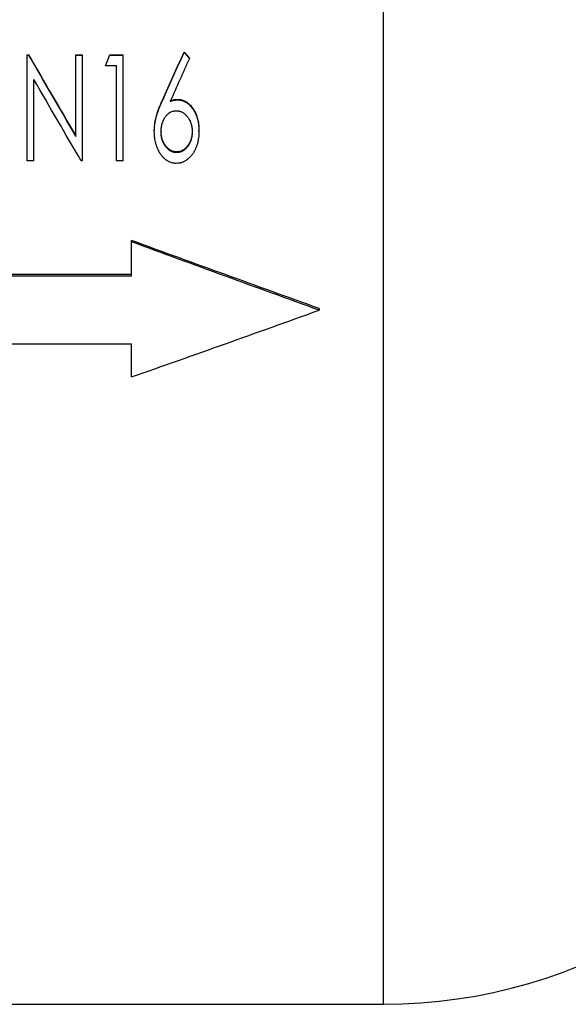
# Model space of a CAD drawing. Header units: millimetres. Extents: x -162 to 275, y -84 to 173.
# Tile 5 of 17: x 9 to 56, y -84 to 0. Entities that reach past the tile are written whole.
import ezdxf

# ---------------------------------------------------------------- set-up
doc = ezdxf.new("R2010")
doc.units = ezdxf.units.MM

msp = doc.modelspace()

# ---------------------------------------------------------------- linework, layer by layer
at = {"color": 1, "linetype": 'Continuous', "lineweight": 25}
msp.add_line((40.5, -84), (40.5, 84), dxfattribs=at)
at = {"color": 7, "linetype": 'Continuous', "lineweight": 25}
for p, q in [((10.096, -12.03), (10.096, -2.999)), ((10.096, -2.999), (10.217, -2.999)), ((10.096, -3.017), (10.217, -3.017)), ((10.217, -3.017), (10.217, -2.999)), ((14.25, -9.977), (14.25, -2.999)), ((14.25, -2.999), (14.827, -2.999)), ((14.25, -3.017), (14.827, -3.017)), ((14.827, -12.03), (14.827, -2.999)), ((17.14, -3.017), (17.14, -2.999)), ((17.14, -2.999), (18.288, -2.999)), ((17.14, -3.017), (18.288, -3.017)), ((18.288, -12.03), (18.288, -2.999)), ((23.481, -2.785), (23.481, -2.769)), ((23.933, -3.32), (23.933, -3.3)), ((16.788, -3.945), (16.788, -3.922)), ((17.712, -3.945), (16.788, -3.945)), ((17.712, -12.03), (17.712, -3.945)), ((10.673, -12.03), (10.673, -5.104)), ((21.635, -6.909), (21.635, -6.869)), ((22.942, -6.841), (22.942, -6.8)), ((20.942, -9.527), (20.942, -9.47)), ((21.519, -9.502), (21.519, -9.559)), ((24.173, -9.502), (24.173, -9.559)), ((24.75, -9.51), (24.75, -9.454)), ((22.846, -11.274), (22.846, -11.341)), ((10.673, -12.03), (10.096, -12.03)), ((14.827, -12.03), (14.695, -12.03)), ((18.288, -12.03), (17.712, -12.03)), ((19, -21.879), (19, -18.838)), ((19, -21.749), (-35, -21.749)), ((19, -21.879), (-35, -21.879)), ((35, -24.633), (35, -24.779)), ((-35, -27.648), (19, -27.648)), ((19, -30.481), (19, -27.648)), ((-40.5, -84), (40.5, -84))]:
    msp.add_line(p, q, dxfattribs=at)
msp.add_arc((40.5, -40.125), 43.875, 270, 334.91262, dxfattribs=at)
for points in [[(10.217, -2.999), (11.561, -5.312), (12.906, -7.62), (14.25, -9.918)], [(10.217, -3.017), (11.561, -5.343), (12.906, -7.666), (14.25, -9.977)], [(16.788, -3.922), (16.906, -3.614), (17.023, -3.307), (17.14, -2.999)], [(16.788, -3.945), (16.906, -3.636), (17.023, -3.327), (17.14, -3.017)], [(21.635, -6.869), (22.25, -5.504), (22.865, -4.137), (23.481, -2.769)], [(21.635, -6.909), (22.25, -5.537), (22.865, -4.162), (23.481, -2.785)], [(23.933, -3.32), (23.391, -4.532), (22.848, -5.744), (22.305, -6.953)], [(23.481, -2.769), (23.632, -2.946), (23.782, -3.123), (23.933, -3.3)], [(23.481, -2.785), (23.632, -2.963), (23.782, -3.142), (23.933, -3.32)], [(14.695, -12.03), (13.355, -9.733), (12.014, -7.421), (10.673, -5.104)], [(35, -24.633), (29.667, -22.72), (24.333, -20.787), (19, -18.838)], [(35, -24.779), (29.667, -22.856), (24.333, -20.911), (19, -18.951)], [(19, -30.481), (24.333, -28.605), (29.667, -26.703), (35, -24.779)]]:
    msp.add_open_spline(points, degree=3, dxfattribs=at)
for points, knots in [([(20.942, -9.47), (20.943, -9.414), (20.945, -9.301), (20.958, -9.075), (21.007, -8.683), (21.131, -8.13), (21.323, -7.597), (21.495, -7.178), (21.588, -6.972), (21.635, -6.869)], [0, 0, 0, 0, 0.062518, 0.125031, 0.250043, 0.499946, 0.749933, 0.874964, 1, 1, 1, 1]), ([(20.942, -9.527), (20.943, -9.489), (20.944, -9.456), (20.945, -9.413), (20.945, -9.4), (20.945, -9.382), (20.946, -9.377), (20.946, -9.369), (20.946, -9.366), (20.946, -9.362), (20.946, -9.361), (20.946, -9.359), (20.946, -9.358), (20.947, -9.326), (20.949, -9.297), (20.952, -9.24), (20.954, -9.212), (20.96, -9.135), (20.965, -9.081), (20.976, -8.996), (20.979, -8.967), (20.985, -8.923), (20.988, -8.908), (20.991, -8.886), (20.992, -8.878), (20.994, -8.863), (20.995, -8.855), (21.013, -8.74), (21.034, -8.631), (21.071, -8.464), (21.084, -8.409), (21.105, -8.324), (21.113, -8.296), (21.124, -8.254), (21.128, -8.239), (21.134, -8.218), (21.136, -8.211), (21.139, -8.2), (21.14, -8.197), (21.142, -8.19), (21.144, -8.185), (21.171, -8.091), (21.202, -7.992), (21.258, -7.831), (21.278, -7.775), (21.31, -7.688), (21.321, -7.659), (21.338, -7.614), (21.344, -7.599), (21.352, -7.576), (21.355, -7.568), (21.36, -7.557), (21.361, -7.553), (21.364, -7.545), (21.366, -7.541), (21.388, -7.485), (21.409, -7.432), (21.441, -7.353), (21.452, -7.326), (21.469, -7.287), (21.474, -7.274), (21.483, -7.254), (21.485, -7.248), (21.49, -7.238), (21.491, -7.235), (21.493, -7.23), (21.494, -7.228), (21.495, -7.225), (21.496, -7.223), (21.527, -7.152), (21.573, -7.048), (21.635, -6.909)], [0, 0, 0, 0, 0.03125, 0.03125, 0.046875, 0.046875, 0.054688, 0.054688, 0.058594, 0.058594, 0.060547, 0.060547, 0.0625, 0.0625, 0.09375, 0.09375, 0.125, 0.125, 0.1875, 0.1875, 0.21875, 0.21875, 0.234375, 0.234375, 0.242188, 0.242188, 0.25, 0.25, 0.375, 0.375, 0.4375, 0.4375, 0.46875, 0.46875, 0.484375, 0.484375, 0.492188, 0.492188, 0.496094, 0.496094, 0.5, 0.5, 0.625, 0.625, 0.6875, 0.6875, 0.71875, 0.71875, 0.734375, 0.734375, 0.742188, 0.742188, 0.746094, 0.746094, 0.75, 0.75, 0.8125, 0.8125, 0.84375, 0.84375, 0.859375, 0.859375, 0.867188, 0.867188, 0.871094, 0.871094, 0.873047, 0.873047, 0.875, 0.875, 1, 1, 1, 1]), ([(22.305, -6.912), (22.357, -6.896), (22.46, -6.864), (22.618, -6.827), (22.779, -6.805), (22.888, -6.802), (22.942, -6.8)], [0, 0, 0, 0, 0.25004, 0.500019, 0.749976, 1, 1, 1, 1]), ([(22.305, -6.953), (22.34, -6.942), (22.37, -6.933), (22.409, -6.921), (22.421, -6.918), (22.437, -6.913), (22.442, -6.912), (22.449, -6.909), (22.452, -6.909), (22.455, -6.908), (22.456, -6.908), (22.459, -6.907), (22.459, -6.907), (22.488, -6.899), (22.514, -6.892), (22.567, -6.88), (22.592, -6.875), (22.645, -6.865), (22.672, -6.861), (22.712, -6.856), (22.726, -6.854), (22.746, -6.852), (22.753, -6.851), (22.763, -6.85), (22.766, -6.85), (22.771, -6.849), (22.773, -6.849), (22.776, -6.849), (22.779, -6.849), (22.815, -6.846), (22.869, -6.843), (22.942, -6.841)], [0, 0, 0, 0, 0.125, 0.125, 0.1875, 0.1875, 0.21875, 0.21875, 0.234375, 0.234375, 0.242188, 0.242188, 0.25, 0.25, 0.375, 0.375, 0.5, 0.5, 0.625, 0.625, 0.6875, 0.6875, 0.71875, 0.71875, 0.734375, 0.734375, 0.742188, 0.742188, 0.75, 0.75, 1, 1, 1, 1]), ([(22.942, -6.8), (22.979, -6.802), (23.053, -6.805), (23.2, -6.82), (23.453, -6.883), (23.783, -7.064), (24.1, -7.379), (24.307, -7.686), (24.446, -7.947), (24.561, -8.219), (24.667, -8.574), (24.726, -8.939), (24.745, -9.233), (24.748, -9.38), (24.75, -9.454)], [0, 0, 0, 0, 0.03129, 0.062571, 0.125077, 0.249715, 0.374569, 0.499574, 0.562141, 0.624705, 0.749764, 0.874846, 0.93742, 1, 1, 1, 1]), ([(22.942, -6.841), (22.966, -6.842), (22.988, -6.843), (23.016, -6.844), (23.024, -6.845), (23.036, -6.845), (23.039, -6.845), (23.045, -6.846), (23.046, -6.846), (23.05, -6.846), (23.05, -6.846), (23.073, -6.848), (23.092, -6.849), (23.129, -6.853), (23.145, -6.856), (23.199, -6.864), (23.235, -6.871), (23.289, -6.885), (23.307, -6.89), (23.334, -6.898), (23.343, -6.9), (23.361, -6.906), (23.371, -6.909), (23.446, -6.935), (23.513, -6.964), (23.61, -7.016), (23.642, -7.035), (23.69, -7.066), (23.706, -7.077), (23.73, -7.093), (23.738, -7.099), (23.754, -7.11), (23.762, -7.117), (23.825, -7.164), (23.88, -7.211), (23.96, -7.288), (23.986, -7.315), (24.025, -7.357), (24.037, -7.372), (24.057, -7.394), (24.063, -7.401), (24.076, -7.416), (24.083, -7.425), (24.133, -7.486), (24.177, -7.544), (24.26, -7.667), (24.3, -7.73), (24.359, -7.833), (24.377, -7.866), (24.412, -7.932), (24.427, -7.964), (24.458, -8.028), (24.473, -8.061), (24.495, -8.112), (24.502, -8.13), (24.516, -8.165), (24.523, -8.184), (24.582, -8.339), (24.624, -8.481), (24.674, -8.7), (24.688, -8.774), (24.706, -8.883), (24.711, -8.92), (24.718, -8.975), (24.72, -8.993), (24.725, -9.03), (24.727, -9.049), (24.732, -9.101), (24.735, -9.137), (24.739, -9.193), (24.74, -9.212), (24.741, -9.24), (24.742, -9.249), (24.742, -9.264), (24.743, -9.269), (24.743, -9.276), (24.743, -9.278), (24.743, -9.283), (24.744, -9.287), (24.746, -9.337), (24.748, -9.412), (24.75, -9.51)], [0, 0, 0, 0, 0.015625, 0.015625, 0.023438, 0.023438, 0.027344, 0.027344, 0.029297, 0.029297, 0.03125, 0.03125, 0.046875, 0.046875, 0.0625, 0.0625, 0.09375, 0.09375, 0.109375, 0.109375, 0.117188, 0.117188, 0.125, 0.125, 0.1875, 0.1875, 0.21875, 0.21875, 0.234375, 0.234375, 0.242188, 0.242188, 0.25, 0.25, 0.3125, 0.3125, 0.34375, 0.34375, 0.359375, 0.359375, 0.367188, 0.367188, 0.375, 0.375, 0.4375, 0.4375, 0.5, 0.5, 0.53125, 0.53125, 0.5625, 0.5625, 0.59375, 0.59375, 0.609375, 0.609375, 0.625, 0.625, 0.75, 0.75, 0.8125, 0.8125, 0.84375, 0.84375, 0.859375, 0.859375, 0.875, 0.875, 0.90625, 0.90625, 0.921875, 0.921875, 0.929688, 0.929688, 0.933594, 0.933594, 0.935547, 0.935547, 0.9375, 0.9375, 1, 1, 1, 1]), ([(21.519, -9.559), (21.52, -9.491), (21.521, -9.44), (21.523, -9.404), (21.523, -9.4), (21.524, -9.393), (21.524, -9.39), (21.524, -9.381), (21.525, -9.375), (21.526, -9.356), (21.527, -9.344), (21.53, -9.305), (21.533, -9.279), (21.542, -9.2), (21.55, -9.148), (21.568, -9.047), (21.578, -8.998), (21.591, -8.945), (21.593, -8.938), (21.596, -8.924), (21.598, -8.918), (21.603, -8.898), (21.606, -8.885), (21.617, -8.847), (21.624, -8.822), (21.64, -8.774), (21.648, -8.751), (21.664, -8.706), (21.673, -8.684), (21.691, -8.639), (21.702, -8.616), (21.724, -8.568), (21.736, -8.542), (21.772, -8.47), (21.796, -8.426), (21.846, -8.345), (21.875, -8.303), (21.94, -8.214), (21.972, -8.173), (22.011, -8.13), (22.02, -8.12), (22.038, -8.101), (22.047, -8.092), (22.074, -8.066), (22.092, -8.048), (22.15, -7.998), (22.191, -7.966), (22.245, -7.93), (22.254, -7.923), (22.275, -7.91), (22.286, -7.904), (22.319, -7.885), (22.341, -7.874), (22.41, -7.842), (22.459, -7.823), (22.524, -7.804), (22.535, -7.801), (22.559, -7.795), (22.572, -7.792), (22.609, -7.784), (22.635, -7.78), (22.664, -7.776), (22.665, -7.776), (22.67, -7.776), (22.672, -7.775), (22.679, -7.775), (22.684, -7.774), (22.7, -7.773), (22.712, -7.772), (22.75, -7.769), (22.78, -7.767), (22.814, -7.766)], [0, 0, 0, 0, 0.0625, 0.0625, 0.066406, 0.066406, 0.070312, 0.070312, 0.078125, 0.078125, 0.09375, 0.09375, 0.125, 0.125, 0.1875, 0.1875, 0.25, 0.25, 0.257812, 0.257812, 0.265625, 0.265625, 0.28125, 0.28125, 0.3125, 0.3125, 0.34375, 0.34375, 0.375, 0.375, 0.40625, 0.40625, 0.4375, 0.4375, 0.5, 0.5, 0.5625, 0.5625, 0.625, 0.625, 0.640625, 0.640625, 0.65625, 0.65625, 0.6875, 0.6875, 0.75, 0.75, 0.765625, 0.765625, 0.78125, 0.78125, 0.8125, 0.8125, 0.875, 0.875, 0.890625, 0.890625, 0.90625, 0.90625, 0.9375, 0.9375, 0.941406, 0.941406, 0.945312, 0.945312, 0.953125, 0.953125, 0.96875, 0.96875, 1, 1, 1, 1]), ([(22.814, -7.766), (22.883, -7.769), (22.934, -7.772), (22.971, -7.777), (22.976, -7.778), (22.982, -7.779), (22.985, -7.779), (22.995, -7.78), (23.002, -7.781), (23.021, -7.785), (23.034, -7.787), (23.072, -7.795), (23.097, -7.801), (23.134, -7.812), (23.147, -7.816), (23.173, -7.825), (23.185, -7.829), (23.222, -7.843), (23.246, -7.853), (23.317, -7.885), (23.362, -7.91), (23.414, -7.944), (23.426, -7.952), (23.448, -7.967), (23.459, -7.974), (23.49, -7.998), (23.511, -8.014), (23.551, -8.047), (23.57, -8.064), (23.607, -8.099), (23.624, -8.116), (23.659, -8.152), (23.677, -8.172), (23.712, -8.211), (23.73, -8.233), (23.78, -8.295), (23.81, -8.336), (23.867, -8.42), (23.893, -8.462), (23.944, -8.553), (23.968, -8.6), (23.996, -8.662), (24.001, -8.673), (24.011, -8.697), (24.016, -8.709), (24.031, -8.744), (24.04, -8.768), (24.066, -8.842), (24.082, -8.892), (24.097, -8.949), (24.099, -8.954), (24.102, -8.965), (24.103, -8.971), (24.107, -8.989), (24.11, -9), (24.118, -9.036), (24.124, -9.061), (24.138, -9.137), (24.147, -9.191), (24.158, -9.277), (24.161, -9.303), (24.166, -9.355), (24.168, -9.379), (24.17, -9.406), (24.17, -9.408), (24.17, -9.412), (24.17, -9.415), (24.17, -9.422), (24.17, -9.427), (24.171, -9.443), (24.171, -9.455), (24.172, -9.494), (24.173, -9.524), (24.173, -9.559)], [0, 0, 0, 0, 0.0625, 0.0625, 0.066406, 0.066406, 0.070312, 0.070312, 0.078125, 0.078125, 0.09375, 0.09375, 0.125, 0.125, 0.140625, 0.140625, 0.15625, 0.15625, 0.1875, 0.1875, 0.25, 0.25, 0.265625, 0.265625, 0.28125, 0.28125, 0.3125, 0.3125, 0.34375, 0.34375, 0.375, 0.375, 0.40625, 0.40625, 0.4375, 0.4375, 0.5, 0.5, 0.5625, 0.5625, 0.625, 0.625, 0.640625, 0.640625, 0.65625, 0.65625, 0.6875, 0.6875, 0.75, 0.75, 0.757812, 0.757812, 0.765625, 0.765625, 0.78125, 0.78125, 0.8125, 0.8125, 0.875, 0.875, 0.90625, 0.90625, 0.9375, 0.9375, 0.941406, 0.941406, 0.945312, 0.945312, 0.953125, 0.953125, 0.96875, 0.96875, 1, 1, 1, 1]), ([(22.817, -12.26), (22.766, -12.258), (22.722, -12.255), (22.665, -12.25), (22.647, -12.249), (22.624, -12.246), (22.616, -12.245), (22.605, -12.244), (22.602, -12.244), (22.597, -12.243), (22.595, -12.243), (22.592, -12.242), (22.591, -12.242), (22.552, -12.236), (22.516, -12.229), (22.46, -12.215), (22.441, -12.21), (22.413, -12.202), (22.404, -12.199), (22.385, -12.193), (22.375, -12.19), (22.298, -12.163), (22.229, -12.133), (22.128, -12.08), (22.095, -12.061), (22.045, -12.03), (22.028, -12.02), (22.003, -12.003), (21.995, -11.997), (21.979, -11.986), (21.97, -11.98), (21.901, -11.931), (21.842, -11.884), (21.758, -11.805), (21.731, -11.778), (21.677, -11.722), (21.653, -11.695), (21.581, -11.611), (21.535, -11.552), (21.469, -11.457), (21.448, -11.425), (21.417, -11.375), (21.407, -11.358), (21.391, -11.332), (21.386, -11.324), (21.376, -11.306), (21.371, -11.297), (21.331, -11.227), (21.298, -11.161), (21.251, -11.057), (21.235, -11.021), (21.213, -10.967), (21.205, -10.948), (21.194, -10.921), (21.191, -10.911), (21.184, -10.892), (21.18, -10.882), (21.124, -10.732), (21.08, -10.585), (21.027, -10.361), (21.011, -10.286), (20.992, -10.173), (20.986, -10.135), (20.978, -10.079), (20.976, -10.06), (20.973, -10.031), (20.971, -10.022), (20.969, -10.003), (20.968, -9.993), (20.964, -9.949), (20.96, -9.912), (20.956, -9.855), (20.955, -9.836), (20.953, -9.806), (20.952, -9.796), (20.952, -9.781), (20.951, -9.776), (20.951, -9.768), (20.951, -9.766), (20.951, -9.761), (20.95, -9.757), (20.948, -9.705), (20.945, -9.628), (20.942, -9.527)], [0, 0, 0, 0, 0.03125, 0.03125, 0.046875, 0.046875, 0.054688, 0.054688, 0.058594, 0.058594, 0.060547, 0.060547, 0.0625, 0.0625, 0.09375, 0.09375, 0.109375, 0.109375, 0.117188, 0.117188, 0.125, 0.125, 0.1875, 0.1875, 0.21875, 0.21875, 0.234375, 0.234375, 0.242188, 0.242188, 0.25, 0.25, 0.3125, 0.3125, 0.34375, 0.34375, 0.375, 0.375, 0.4375, 0.4375, 0.46875, 0.46875, 0.484375, 0.484375, 0.492188, 0.492188, 0.5, 0.5, 0.5625, 0.5625, 0.59375, 0.59375, 0.609375, 0.609375, 0.617188, 0.617188, 0.625, 0.625, 0.75, 0.75, 0.8125, 0.8125, 0.84375, 0.84375, 0.859375, 0.859375, 0.867188, 0.867188, 0.875, 0.875, 0.90625, 0.90625, 0.921875, 0.921875, 0.929688, 0.929688, 0.933594, 0.933594, 0.935547, 0.935547, 0.9375, 0.9375, 1, 1, 1, 1]), ([(22.846, -11.274), (22.795, -11.271), (22.692, -11.267), (22.491, -11.224), (22.304, -11.135), (22.141, -11.011), (21.992, -10.871), (21.836, -10.667), (21.688, -10.399), (21.587, -10.109), (21.539, -9.858), (21.521, -9.655), (21.52, -9.553), (21.519, -9.502)], [0, 0, 0, 0, 0.06255, 0.125044, 0.249781, 0.311545, 0.375596, 0.499822, 0.624839, 0.749855, 0.874879, 0.937434, 1, 1, 1, 1]), ([(22.846, -11.341), (22.778, -11.338), (22.727, -11.334), (22.692, -11.329), (22.689, -11.329), (22.686, -11.329), (22.685, -11.328), (22.68, -11.328), (22.677, -11.327), (22.667, -11.326), (22.66, -11.325), (22.641, -11.322), (22.629, -11.319), (22.591, -11.311), (22.566, -11.305), (22.447, -11.268), (22.353, -11.225), (22.26, -11.163), (22.255, -11.16), (22.245, -11.154), (22.24, -11.15), (22.225, -11.14), (22.215, -11.132), (22.185, -11.109), (22.164, -11.093), (22.103, -11.041), (22.065, -11.004), (21.995, -10.931), (21.964, -10.894), (21.902, -10.815), (21.872, -10.772), (21.835, -10.715), (21.829, -10.706), (21.815, -10.684), (21.809, -10.673), (21.789, -10.641), (21.777, -10.619), (21.74, -10.551), (21.717, -10.505), (21.693, -10.451), (21.691, -10.447), (21.686, -10.436), (21.684, -10.43), (21.677, -10.414), (21.673, -10.403), (21.659, -10.369), (21.651, -10.346), (21.625, -10.273), (21.609, -10.222), (21.593, -10.161), (21.591, -10.156), (21.588, -10.144), (21.587, -10.138), (21.582, -10.12), (21.579, -10.108), (21.571, -10.072), (21.566, -10.047), (21.551, -9.972), (21.543, -9.92), (21.533, -9.839), (21.53, -9.814), (21.526, -9.763), (21.524, -9.738), (21.523, -9.71), (21.523, -9.708), (21.523, -9.704), (21.523, -9.702), (21.522, -9.694), (21.522, -9.689), (21.522, -9.673), (21.521, -9.661), (21.52, -9.623), (21.52, -9.593), (21.519, -9.559)], [0, 0, 0, 0, 0.0625, 0.0625, 0.064453, 0.064453, 0.066406, 0.066406, 0.070312, 0.070312, 0.078125, 0.078125, 0.09375, 0.09375, 0.125, 0.125, 0.25, 0.25, 0.257812, 0.257812, 0.265625, 0.265625, 0.28125, 0.28125, 0.3125, 0.3125, 0.375, 0.375, 0.4375, 0.4375, 0.5, 0.5, 0.515625, 0.515625, 0.53125, 0.53125, 0.5625, 0.5625, 0.625, 0.625, 0.632812, 0.632812, 0.640625, 0.640625, 0.65625, 0.65625, 0.6875, 0.6875, 0.75, 0.75, 0.757812, 0.757812, 0.765625, 0.765625, 0.78125, 0.78125, 0.8125, 0.8125, 0.875, 0.875, 0.90625, 0.90625, 0.9375, 0.9375, 0.941406, 0.941406, 0.945312, 0.945312, 0.953125, 0.953125, 0.96875, 0.96875, 1, 1, 1, 1]), ([(24.75, -9.51), (24.749, -9.562), (24.747, -9.607), (24.745, -9.665), (24.745, -9.683), (24.744, -9.707), (24.743, -9.715), (24.743, -9.726), (24.743, -9.73), (24.743, -9.735), (24.743, -9.736), (24.742, -9.74), (24.742, -9.74), (24.74, -9.785), (24.738, -9.825), (24.734, -9.883), (24.733, -9.902), (24.73, -9.93), (24.729, -9.939), (24.728, -9.957), (24.727, -9.965), (24.718, -10.053), (24.708, -10.13), (24.689, -10.245), (24.682, -10.283), (24.67, -10.339), (24.666, -10.358), (24.658, -10.396), (24.654, -10.413), (24.63, -10.512), (24.609, -10.589), (24.575, -10.7), (24.563, -10.736), (24.545, -10.79), (24.538, -10.807), (24.529, -10.834), (24.525, -10.842), (24.519, -10.86), (24.516, -10.868), (24.484, -10.951), (24.453, -11.022), (24.403, -11.127), (24.385, -11.161), (24.358, -11.212), (24.349, -11.229), (24.33, -11.262), (24.321, -11.278), (24.27, -11.363), (24.227, -11.429), (24.159, -11.522), (24.135, -11.553), (24.099, -11.597), (24.086, -11.612), (24.062, -11.641), (24.05, -11.654), (23.983, -11.728), (23.927, -11.783), (23.84, -11.86), (23.81, -11.885), (23.765, -11.92), (23.75, -11.931), (23.727, -11.948), (23.719, -11.954), (23.704, -11.965), (23.697, -11.97), (23.621, -12.023), (23.552, -12.064), (23.449, -12.116), (23.415, -12.132), (23.362, -12.154), (23.345, -12.161), (23.319, -12.171), (23.31, -12.174), (23.293, -12.181), (23.285, -12.183), (23.238, -12.199), (23.2, -12.21), (23.143, -12.224), (23.125, -12.228), (23.096, -12.233), (23.087, -12.235), (23.073, -12.237), (23.068, -12.238), (23.061, -12.239), (23.059, -12.239), (23.054, -12.24), (23.051, -12.241), (22.998, -12.248), (22.921, -12.255), (22.817, -12.26)], [0, 0, 0, 0, 0.03125, 0.03125, 0.046875, 0.046875, 0.054688, 0.054688, 0.058594, 0.058594, 0.060547, 0.060547, 0.0625, 0.0625, 0.09375, 0.09375, 0.109375, 0.109375, 0.117188, 0.117188, 0.125, 0.125, 0.1875, 0.1875, 0.21875, 0.21875, 0.234375, 0.234375, 0.25, 0.25, 0.3125, 0.3125, 0.34375, 0.34375, 0.359375, 0.359375, 0.367188, 0.367188, 0.375, 0.375, 0.4375, 0.4375, 0.46875, 0.46875, 0.484375, 0.484375, 0.5, 0.5, 0.5625, 0.5625, 0.59375, 0.59375, 0.609375, 0.609375, 0.625, 0.625, 0.6875, 0.6875, 0.71875, 0.71875, 0.734375, 0.734375, 0.742188, 0.742188, 0.75, 0.75, 0.8125, 0.8125, 0.84375, 0.84375, 0.859375, 0.859375, 0.867188, 0.867188, 0.875, 0.875, 0.90625, 0.90625, 0.921875, 0.921875, 0.929688, 0.929688, 0.933594, 0.933594, 0.935547, 0.935547, 0.9375, 0.9375, 1, 1, 1, 1]), ([(24.173, -9.502), (24.172, -9.553), (24.171, -9.655), (24.153, -9.858), (24.105, -10.108), (24.022, -10.35), (23.93, -10.532), (23.848, -10.671), (23.748, -10.805), (23.613, -10.959), (23.422, -11.119), (23.201, -11.224), (23, -11.267), (22.897, -11.271), (22.846, -11.274)], [0, 0, 0, 0, 0.062562, 0.125112, 0.250128, 0.374107, 0.43812, 0.50023, 0.571652, 0.643299, 0.750238, 0.874965, 0.937455, 1, 1, 1, 1]), ([(24.173, -9.559), (24.172, -9.627), (24.171, -9.679), (24.169, -9.715), (24.169, -9.719), (24.169, -9.725), (24.168, -9.728), (24.168, -9.738), (24.167, -9.744), (24.166, -9.763), (24.165, -9.775), (24.162, -9.814), (24.159, -9.84), (24.153, -9.892), (24.149, -9.919), (24.141, -9.971), (24.136, -9.997), (24.122, -10.072), (24.111, -10.121), (24.096, -10.173), (24.094, -10.181), (24.09, -10.194), (24.088, -10.201), (24.083, -10.221), (24.079, -10.234), (24.067, -10.272), (24.059, -10.297), (24.042, -10.344), (24.034, -10.367), (24.017, -10.411), (24.008, -10.432), (23.988, -10.477), (23.977, -10.5), (23.953, -10.547), (23.941, -10.572), (23.903, -10.642), (23.877, -10.686), (23.843, -10.736), (23.835, -10.748), (23.821, -10.769), (23.813, -10.779), (23.791, -10.81), (23.776, -10.83), (23.728, -10.891), (23.695, -10.931), (23.642, -10.987), (23.625, -11.005), (23.586, -11.042), (23.567, -11.06), (23.508, -11.11), (23.468, -11.14), (23.417, -11.174), (23.405, -11.181), (23.383, -11.195), (23.371, -11.201), (23.337, -11.22), (23.315, -11.232), (23.245, -11.265), (23.198, -11.283), (23.102, -11.312), (23.051, -11.323), (22.996, -11.33), (22.995, -11.33), (22.991, -11.331), (22.988, -11.331), (22.981, -11.332), (22.976, -11.332), (22.96, -11.334), (22.948, -11.335), (22.91, -11.337), (22.88, -11.339), (22.846, -11.341)], [0, 0, 0, 0, 0.0625, 0.0625, 0.066406, 0.066406, 0.070312, 0.070312, 0.078125, 0.078125, 0.09375, 0.09375, 0.125, 0.125, 0.15625, 0.15625, 0.1875, 0.1875, 0.25, 0.25, 0.257812, 0.257812, 0.265625, 0.265625, 0.28125, 0.28125, 0.3125, 0.3125, 0.34375, 0.34375, 0.375, 0.375, 0.40625, 0.40625, 0.4375, 0.4375, 0.5, 0.5, 0.515625, 0.515625, 0.53125, 0.53125, 0.5625, 0.5625, 0.625, 0.625, 0.65625, 0.65625, 0.6875, 0.6875, 0.75, 0.75, 0.765625, 0.765625, 0.78125, 0.78125, 0.8125, 0.8125, 0.875, 0.875, 0.9375, 0.9375, 0.941406, 0.941406, 0.945312, 0.945312, 0.953125, 0.953125, 0.96875, 0.96875, 1, 1, 1, 1])]:
    msp.add_open_spline(points, degree=3, knots=knots, dxfattribs=at)

doc.saveas('drawing.dxf')
